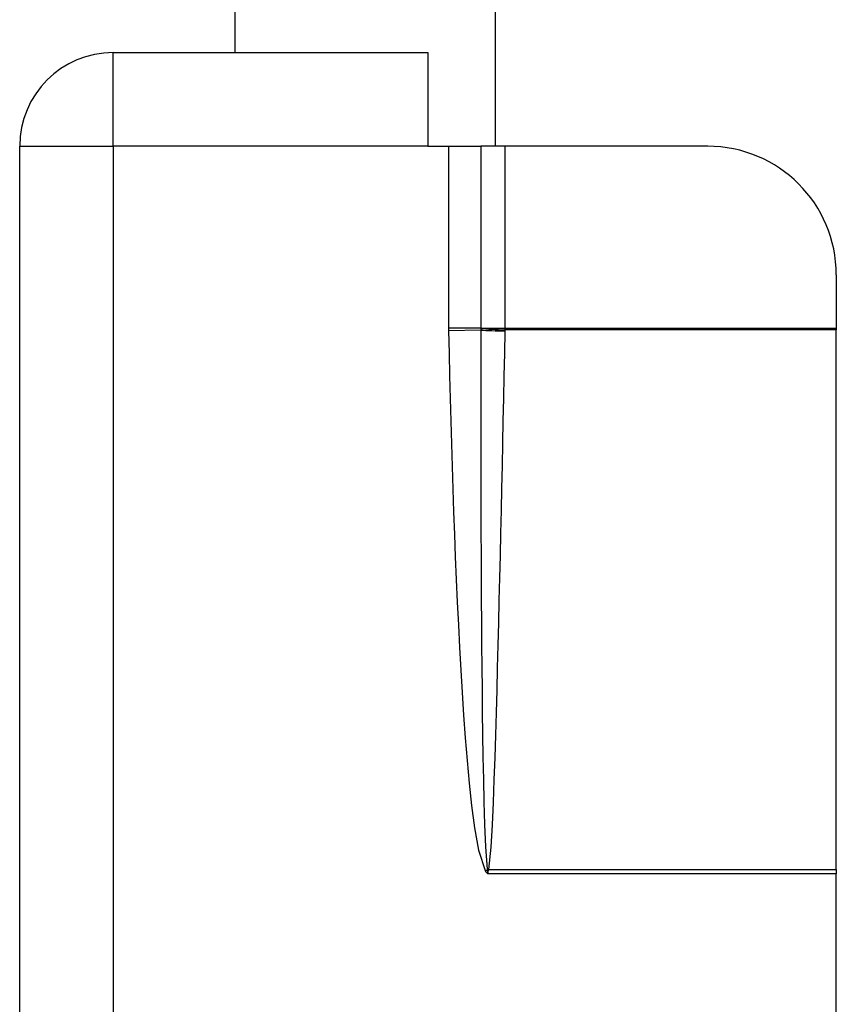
# Model space of a CAD drawing. Header units: inches. Extents: x 3.4 to 82.4, y 3.9 to 45.4.
# Tile 38 of 114: x 5.054 to 5.804, y 16.964 to 17.867. Entities that reach past the tile are written whole.
import ezdxf

# ---------------------------------------------------------------- set-up
doc = ezdxf.new("R2010")
doc.units = ezdxf.units.IN
doc.header["$MEASUREMENT"] = 0
doc.layers.add('Visible Edges(ANSI)', color=7, linetype='Continuous', lineweight=25)
doc.layers.add('Visible Tangent Edges(ANSI)', color=7, linetype='Continuous', lineweight=25)

msp = doc.modelspace()

# ---------------------------------------------------------------- linework, layer by layer
at = {"layer": 'Visible Edges(ANSI)'}
for p, q in [((5.49079, 17.75133), (5.49079, 21.83967)), ((5.2516, 17.83733), (5.2516, 21.75367)), ((5.13979, 17.83733), (5.42879, 17.83733)), ((5.42879, 17.83733), (5.42879, 17.75133)), ((5.05379, 14.92333), (5.05379, 17.75133)), ((5.42879, 17.75133), (5.44765, 17.75133)), ((5.44765, 17.75133), (5.47739, 17.75133)), ((5.4997, 17.75133), (5.47739, 17.75133)), ((5.68568, 17.75133), (5.4997, 17.75133)), ((5.80379, 17.63322), (5.80379, 17.58423)), ((5.80379, 17.58423), (5.80379, 17.58275)), ((5.80379, 17.08741), (5.80379, 17.58275)), ((5.80379, 17.08741), (5.80379, 17.08332)), ((5.80379, 15.59135), (5.80379, 17.08332))]:
    msp.add_line(p, q, dxfattribs=at)
for centre, radius, start, end in [((5.13979, 17.75133), 0.086, 90, 180), ((5.68568, 17.63322), 0.11811, 0, 90)]:
    msp.add_arc(centre, radius, start, end, dxfattribs=at)
at = {"layer": 'Visible Tangent Edges(ANSI)'}
for p, q in [((5.13979, 17.75133), (5.13979, 17.83733)), ((5.05379, 17.75133), (5.13979, 17.75133)), ((5.42879, 17.75133), (5.13979, 17.75133)), ((5.13979, 17.75133), (5.13979, 16.44304)), ((5.44765, 17.75133), (5.44765, 17.58423)), ((5.47739, 17.75133), (5.47739, 17.58423)), ((5.4997, 17.58423), (5.4997, 17.75133)), ((5.47739, 17.58423), (5.44765, 17.58423)), ((5.47738, 17.58262), (5.44767, 17.58201)), ((5.47739, 17.58423), (5.4997, 17.58423)), ((5.47739, 17.58423), (5.47739, 17.58413)), ((5.4997, 17.58275), (5.4997, 17.58423)), ((5.4997, 17.58423), (5.80379, 17.58423)), ((5.80379, 17.58275), (5.4997, 17.58275)), ((5.48326, 17.08693), (5.48175, 17.08554)), ((5.48175, 17.08554), (5.48379, 17.08332)), ((5.48326, 17.08693), (5.48379, 17.08332)), ((5.48379, 17.08332), (5.4844, 17.08678)), ((5.80379, 17.08332), (5.48379, 17.08332)), ((5.48456, 17.08741), (5.80379, 17.08741))]:
    msp.add_line(p, q, dxfattribs=at)
at = {"layer": 'Visible Tangent Edges(ANSI)', "flags": 128}
for points in [[(5.44765, 17.58423), (5.44765, 17.58414), (5.44765, 17.58404), (5.44765, 17.58395), (5.44765, 17.58386), (5.44765, 17.58377), (5.44765, 17.58367), (5.44765, 17.58358), (5.44765, 17.58349), (5.44765, 17.58339), (5.44765, 17.5833), (5.44766, 17.58321), (5.44766, 17.58312), (5.44766, 17.58302), (5.44766, 17.58293), (5.44766, 17.58284), (5.44766, 17.58275), (5.44766, 17.58265), (5.44766, 17.58256), (5.44766, 17.58247), (5.44767, 17.58238), (5.44767, 17.58228), (5.44767, 17.58219), (5.44767, 17.5821), (5.44767, 17.58201)], [(5.44767, 17.58201), (5.44812, 17.56123), (5.4486, 17.54045), (5.44911, 17.51968), (5.44966, 17.4989), (5.45025, 17.47813), (5.45088, 17.45736), (5.45155, 17.43659), (5.45227, 17.41582), (5.45303, 17.39505), (5.45384, 17.37428), (5.45471, 17.35352), (5.45564, 17.33276), (5.45665, 17.31201), (5.45773, 17.29125), (5.4589, 17.27051), (5.46016, 17.24976), (5.46153, 17.22901), (5.46304, 17.20826), (5.46474, 17.18752), (5.46666, 17.16682), (5.46883, 17.14616), (5.4715, 17.12556), (5.47504, 17.10507), (5.48175, 17.08554)], [(5.47738, 17.58262), (5.47733, 17.56199), (5.47728, 17.54136), (5.47726, 17.52073), (5.47724, 17.5001), (5.47724, 17.47947), (5.47726, 17.45884), (5.47729, 17.43822), (5.47734, 17.41759), (5.4774, 17.39696), (5.47748, 17.37633), (5.47758, 17.35571), (5.4777, 17.33508), (5.47784, 17.31445), (5.47801, 17.29383), (5.4782, 17.2732), (5.47842, 17.25258), (5.47867, 17.23195), (5.47896, 17.21133), (5.4793, 17.19071), (5.4797, 17.17008), (5.48018, 17.14947), (5.48076, 17.12886), (5.48157, 17.10826), (5.48306, 17.08779)], [(5.47739, 17.58413), (5.47739, 17.58407), (5.47739, 17.584), (5.47739, 17.58394), (5.47739, 17.58388), (5.47739, 17.58382), (5.47739, 17.58375), (5.47738, 17.58369), (5.47738, 17.58363), (5.47738, 17.58356), (5.47738, 17.5835), (5.47738, 17.58344), (5.47738, 17.58338), (5.47738, 17.58331), (5.47738, 17.58325), (5.47738, 17.58319), (5.47738, 17.58312), (5.47738, 17.58306), (5.47738, 17.583), (5.47738, 17.58293), (5.47738, 17.58287), (5.47738, 17.58281), (5.47738, 17.58275), (5.47738, 17.58268), (5.47738, 17.58262)], [(5.48456, 17.08741), (5.48674, 17.10789), (5.48793, 17.12846), (5.48884, 17.14905), (5.48963, 17.16964), (5.49035, 17.19024), (5.491, 17.21084), (5.49161, 17.23144), (5.49219, 17.25204), (5.49274, 17.27264), (5.49327, 17.29324), (5.49378, 17.31384), (5.49428, 17.33444), (5.49476, 17.35504), (5.49524, 17.37565), (5.4957, 17.39625), (5.49616, 17.41685), (5.49661, 17.43745), (5.49706, 17.45806), (5.4975, 17.47866), (5.49794, 17.49926), (5.49837, 17.51986), (5.4988, 17.54047), (5.49923, 17.56107), (5.49966, 17.58167)], [(5.49966, 17.58167), (5.49966, 17.58172), (5.49966, 17.58176), (5.49967, 17.58181), (5.49967, 17.58185), (5.49967, 17.5819), (5.49967, 17.58194), (5.49967, 17.58199), (5.49967, 17.58203), (5.49967, 17.58208), (5.49967, 17.58212), (5.49967, 17.58217), (5.49968, 17.58221), (5.49968, 17.58226), (5.49968, 17.5823), (5.49968, 17.58235), (5.49968, 17.58239), (5.49968, 17.58244), (5.49968, 17.58248), (5.49969, 17.58253), (5.49969, 17.58257), (5.49969, 17.58262), (5.49969, 17.58266), (5.49969, 17.58271), (5.4997, 17.58275)], [(5.48306, 17.08779), (5.48307, 17.08776), (5.48307, 17.08772), (5.48308, 17.08769), (5.48308, 17.08765), (5.48309, 17.08762), (5.4831, 17.08758), (5.4831, 17.08755), (5.48311, 17.08751), (5.48311, 17.08748), (5.48312, 17.08744), (5.48313, 17.08741), (5.48314, 17.08737), (5.48314, 17.08733), (5.48315, 17.0873), (5.48316, 17.08726), (5.48317, 17.08723), (5.48318, 17.08719), (5.48319, 17.08715), (5.4832, 17.08712), (5.48321, 17.08708), (5.48322, 17.08704), (5.48323, 17.087), (5.48325, 17.08697), (5.48326, 17.08693)], [(5.4844, 17.08678), (5.4844, 17.08681), (5.4844, 17.08683), (5.48441, 17.08686), (5.48442, 17.08689), (5.48442, 17.08691), (5.48443, 17.08694), (5.48443, 17.08697), (5.48444, 17.08699), (5.48445, 17.08702), (5.48445, 17.08704), (5.48446, 17.08707), (5.48447, 17.0871), (5.48448, 17.08712), (5.48448, 17.08715), (5.48449, 17.08718), (5.4845, 17.0872), (5.48451, 17.08723), (5.48451, 17.08726), (5.48452, 17.08728), (5.48453, 17.08731), (5.48454, 17.08733), (5.48455, 17.08736), (5.48456, 17.08739), (5.48456, 17.08741)]]:
    msp.add_lwpolyline(points, dxfattribs=at)
at = {"layer": 'Visible Tangent Edges(ANSI)'}
for centre, major_axis, ratio, start_param, end_param in [((5.49966, 17.58308), (-0.02952, 0.00061), 0.047619, 0.716525, 1.571786), ((5.4997, 17.58416), (0.0295, -0.00118), 0.047591, 3.857126, 4.714298), ((5.48456, 17.08882), (0.02864, -0.00717), 0.046206, 4.671499, 4.72396), ((5.4844, 17.08797), (-0.02928, 0.00381), 0.03992, 1.537251, 1.575997)]:
    msp.add_ellipse(centre, major_axis=major_axis, ratio=ratio, start_param=start_param, end_param=end_param, dxfattribs=at)

doc.saveas('drawing.dxf')
